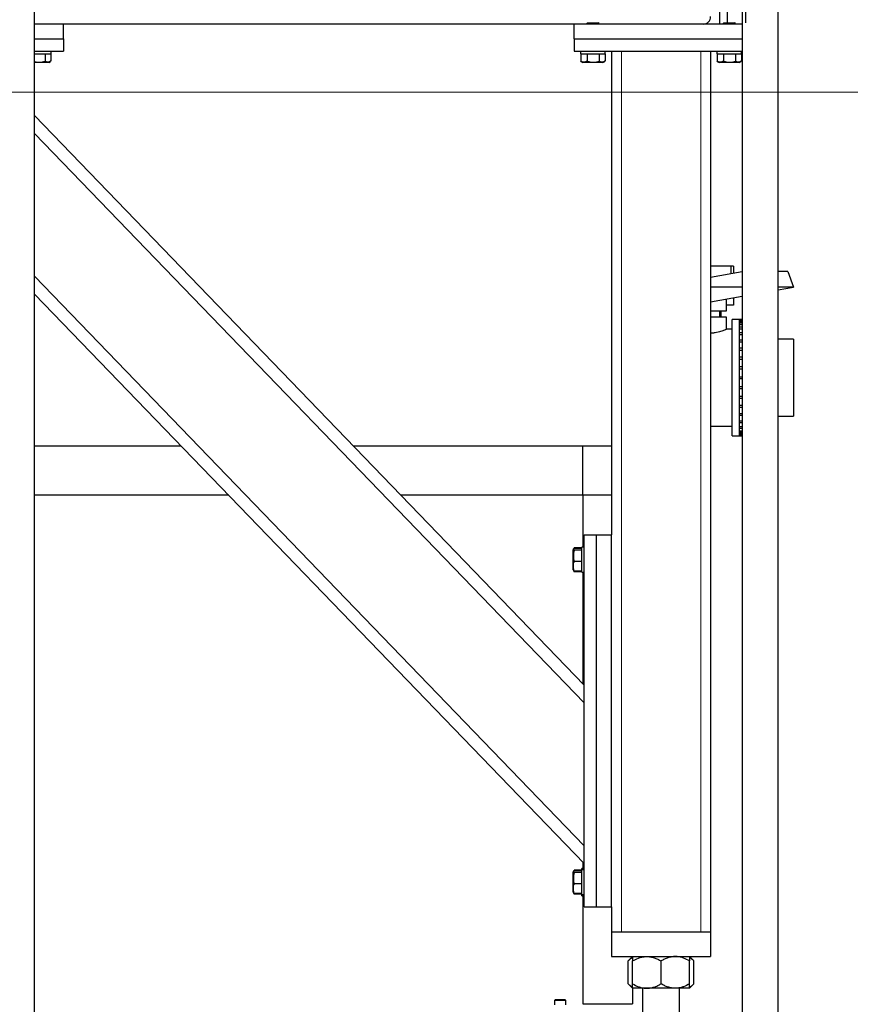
# Model space of a CAD drawing. Header units: millimetres. Extents: x 0 to 841, y 0 to 594.
# Tile 88 of 92: x 754 to 781, y 418 to 450. Entities that reach past the tile are written whole.
import ezdxf

# ---------------------------------------------------------------- set-up
doc = ezdxf.new("R2010")
doc.units = ezdxf.units.MM
doc.layers.add('TRAIT-FORT', color=4, linetype='Continuous', lineweight=25)

msp = doc.modelspace()

# ---------------------------------------------------------------- linework, layer by layer
at = {"lineweight": 18}
for p, q in [((773.83527, 448.72971), (773.83527, 420.32971)), ((776.39527, 448.72971), (776.39527, 420.32971)), ((824.09108, 447.41497), (623.87439, 447.41497)), ((754.89527, 446.08242), (772.63527, 427.71212)), ((754.89527, 441.47584), (772.63527, 423.10554))]:
    msp.add_line(p, q, dxfattribs=at)
at = {"layer": 'TRAIT-FORT', "lineweight": 25}
for p, q in [((777.85068, 449.64696), (777.85068, 452.76696)), ((754.89527, 416.62971), (754.89527, 450.49325)), ((777.73527, 450.49325), (777.73527, 416.62971)), ((778.89527, 416.62971), (778.89527, 450.49325)), ((755.83527, 449.60971), (754.89527, 449.60971)), ((755.83527, 449.12971), (755.83527, 449.60971)), ((772.31527, 449.60971), (755.83527, 449.60971)), ((772.31527, 449.12971), (772.31527, 449.60971)), ((777.73527, 449.60971), (772.31527, 449.60971)), ((772.74327, 449.64971), (772.71527, 449.62171)), ((772.71527, 449.62171), (772.71527, 449.60971)), ((773.11527, 449.62171), (772.71527, 449.62171)), ((772.74327, 449.64971), (773.08727, 449.64971)), ((773.11527, 449.62171), (773.08727, 449.64971)), ((773.11527, 449.60971), (773.11527, 449.62171)), ((777.14327, 449.64971), (777.11527, 449.62171)), ((777.11527, 449.62171), (777.11527, 449.60971)), ((777.51527, 449.62171), (777.11527, 449.62171)), ((777.14327, 449.64971), (777.48727, 449.64971)), ((777.51527, 449.62171), (777.48727, 449.64971)), ((777.51527, 449.60971), (777.51527, 449.62171)), ((754.89527, 449.12971), (755.83527, 449.12971)), ((755.83527, 449.12971), (755.83527, 448.72971)), ((772.31527, 449.12971), (772.31527, 448.72971)), ((772.31527, 449.12971), (777.73527, 449.12971)), ((754.89527, 448.72971), (755.83527, 448.72971)), ((754.89527, 448.64971), (755.43527, 448.64971)), ((755.24147, 448.64971), (755.24147, 448.4099)), ((755.4277, 448.64971), (755.4277, 448.4099)), ((755.43527, 448.64971), (755.43527, 448.72971)), ((772.31527, 448.72971), (777.73527, 448.72971)), ((772.51527, 448.72971), (772.51527, 448.64971)), ((772.51527, 448.64971), (773.31527, 448.64971)), ((772.52284, 448.64971), (772.52284, 448.4099)), ((772.72904, 448.64971), (772.72904, 448.4099)), ((773.12147, 448.64971), (773.12147, 448.4099)), ((773.3077, 448.64971), (773.3077, 448.4099)), ((773.31527, 448.64971), (773.31527, 448.72971)), ((773.51527, 448.72971), (773.51527, 433.12971)), ((776.71527, 448.72971), (776.71527, 420.32971)), ((776.91527, 448.72971), (776.91527, 448.64971)), ((776.91527, 448.64971), (777.71527, 448.64971)), ((776.92284, 448.64971), (776.92284, 448.4099)), ((777.12904, 448.64971), (777.12904, 448.4099)), ((777.52147, 448.64971), (777.52147, 448.4099)), ((777.7077, 448.64971), (777.7077, 448.4099)), ((777.71527, 448.64971), (777.71527, 448.72971)), ((755.35827, 448.36971), (754.89527, 448.36971)), ((755.35827, 448.36971), (755.42149, 448.40621)), ((772.53006, 448.40586), (772.52284, 448.4099)), ((772.52905, 448.40621), (772.59227, 448.36971)), ((773.23827, 448.36971), (772.59227, 448.36971)), ((773.23827, 448.36971), (773.30149, 448.40621)), ((776.93006, 448.40586), (776.92284, 448.4099)), ((776.92905, 448.40621), (776.99227, 448.36971)), ((777.63827, 448.36971), (776.99227, 448.36971)), ((777.63827, 448.36971), (777.70149, 448.40621)), ((754.89527, 446.65825), (772.63527, 428.28794)), ((777.37668, 441.80251), (776.71527, 441.80251)), ((777.37668, 441.54814), (777.37668, 441.80251)), ((777.45668, 441.80251), (777.37668, 441.80251)), ((777.45668, 441.80251), (777.45668, 441.56251)), ((777.73527, 441.61256), (776.71527, 441.42933)), ((779.20943, 441.62251), (778.89527, 441.62251)), ((779.20943, 441.62251), (779.39068, 441.12451)), ((754.89527, 440.90002), (772.63527, 422.52971)), ((777.73527, 441.12451), (776.71527, 441.12451)), ((779.39068, 441.12451), (778.89527, 441.12451)), ((778.89527, 441.0364), (779.39068, 441.12451)), ((776.71527, 440.64867), (777.73527, 440.83009)), ((777.22546, 440.53851), (777.22546, 440.73941)), ((777.45668, 440.53851), (777.22546, 440.53851)), ((777.23048, 440.35851), (777.23048, 440.53851)), ((777.45668, 440.78054), (777.45668, 440.53851)), ((776.71527, 440.35851), (777.23048, 440.35851)), ((777.01268, 440.15851), (777.01268, 440.35851)), ((777.04309, 440.35851), (777.04309, 440.15851)), ((777.23068, 440.15851), (776.71527, 440.15851)), ((777.23068, 439.76251), (777.23068, 440.15851)), ((777.65068, 440.08251), (777.41068, 440.08251)), ((777.41068, 436.32251), (777.41068, 440.08251)), ((777.65068, 436.32251), (777.65068, 440.08251)), ((777.73527, 440.07451), (777.65068, 440.07451)), ((777.73527, 440.04656), (777.65068, 440.04656)), ((777.73527, 440.00873), (777.65068, 440.00873)), ((777.73527, 439.96355), (777.65068, 439.96355)), ((777.65068, 439.92034), (777.73527, 439.92034)), ((777.41068, 439.76251), (777.23068, 439.76251)), ((777.73527, 439.828), (777.65068, 439.828)), ((777.65068, 439.77976), (777.73527, 439.77976)), ((777.73527, 439.64404), (777.65068, 439.64404)), ((777.65068, 439.59125), (777.73527, 439.59125)), ((777.73527, 439.41724), (777.65068, 439.41724)), ((777.65068, 439.36055), (777.73527, 439.36055)), ((779.39068, 439.44251), (778.89527, 439.44251)), ((779.39068, 439.44251), (779.39068, 436.96251)), ((777.73527, 439.15451), (777.65068, 439.15451)), ((777.65068, 439.09466), (777.73527, 439.09466)), ((777.73527, 438.86383), (777.65068, 438.86383)), ((777.65068, 438.80167), (777.73527, 438.80167)), ((777.73527, 438.55403), (777.65068, 438.55403)), ((777.65068, 438.49047), (777.73527, 438.49047)), ((777.65068, 438.23451), (777.73527, 438.23451)), ((777.65068, 438.17051), (777.73527, 438.17051)), ((777.65068, 437.91456), (777.73527, 437.91456)), ((777.65068, 437.851), (777.73527, 437.851)), ((777.65068, 437.60336), (777.73527, 437.60336)), ((777.65068, 437.5412), (777.73527, 437.5412)), ((777.65068, 437.31036), (777.73527, 437.31036)), ((777.65068, 437.25051), (777.73527, 437.25051)), ((777.65068, 437.04448), (777.73527, 437.04448)), ((777.65068, 436.98778), (777.73527, 436.98778)), ((777.65068, 436.81377), (777.73527, 436.81377)), ((777.65068, 436.76099), (777.73527, 436.76099)), ((778.89527, 436.96251), (779.39068, 436.96251)), ((776.71527, 436.64251), (777.41068, 436.64251)), ((777.65068, 436.62527), (777.73527, 436.62527)), ((777.65068, 436.57703), (777.73527, 436.57703)), ((777.65068, 436.48468), (777.73527, 436.48468)), ((777.65068, 436.44148), (777.73527, 436.44148)), ((777.41068, 436.32251), (777.65068, 436.32251)), ((777.65068, 436.3963), (777.73527, 436.3963)), ((777.65068, 436.35847), (777.73527, 436.35847)), ((777.65068, 436.33051), (777.73527, 436.33051)), ((754.89527, 436.00696), (759.62045, 436.00696)), ((765.1811, 436.00696), (773.51527, 436.00696)), ((765.1811, 436.00696), (772.59068, 436.00696)), ((772.59068, 436.00696), (773.51527, 436.00696)), ((772.59068, 434.40696), (772.59068, 436.00696)), ((761.16555, 434.40696), (754.89527, 434.40696)), ((772.59068, 434.40696), (766.7262, 434.40696)), ((773.51527, 434.40696), (772.59068, 434.40696)), ((772.59068, 434.40696), (772.59068, 432.72971)), ((772.63527, 421.12971), (772.63527, 433.12971)), ((772.63527, 433.12971), (773.03527, 433.12971)), ((773.03527, 421.12971), (773.03527, 433.12971)), ((773.03527, 433.12971), (773.51527, 433.12971)), ((773.51527, 421.12971), (773.51527, 433.12971)), ((772.28784, 432.67449), (772.27527, 432.65271)), ((772.27527, 432.00671), (772.27527, 432.65271)), ((772.29977, 432.69515), (772.28784, 432.67449)), ((772.30063, 432.69465), (772.31545, 432.7178)), ((772.31545, 432.7178), (772.3071, 432.69026)), ((772.55527, 432.7178), (772.31545, 432.7178)), ((772.55527, 432.69577), (772.31545, 432.69577)), ((772.55527, 432.63564), (772.31545, 432.63564)), ((772.63527, 432.72971), (772.55527, 432.72971)), ((772.55527, 431.92971), (772.55527, 432.72971)), ((772.27527, 432.00671), (772.28784, 431.98494)), ((772.28784, 431.98494), (772.29977, 431.96428)), ((772.55527, 432.26958), (772.31545, 432.26958)), ((772.55527, 431.96366), (772.31545, 431.96366)), ((772.55527, 431.94163), (772.31545, 431.94163)), ((772.55527, 431.92971), (772.63527, 431.92971)), ((772.59068, 431.92971), (772.59068, 428.33411)), ((772.59068, 422.57589), (772.59068, 422.36971)), ((772.28784, 422.27449), (772.27527, 422.25271)), ((772.27527, 421.60671), (772.27527, 422.25271)), ((772.29977, 422.29515), (772.28784, 422.27449)), ((772.30063, 422.29465), (772.31545, 422.3178)), ((772.31545, 422.3178), (772.3071, 422.29026)), ((772.55527, 422.3178), (772.31545, 422.3178)), ((772.55527, 422.29577), (772.31545, 422.29577)), ((772.55527, 422.23564), (772.31545, 422.23564)), ((772.63527, 422.36971), (772.55527, 422.36971)), ((772.55527, 422.32971), (772.55527, 422.36971)), ((772.63527, 422.32971), (772.55527, 422.32971)), ((772.55527, 421.52971), (772.55527, 422.32971)), ((772.55527, 421.86958), (772.31545, 421.86958)), ((772.27527, 421.60671), (772.28784, 421.58494)), ((772.28784, 421.58494), (772.29977, 421.56428)), ((772.55527, 421.56366), (772.31545, 421.56366)), ((772.55527, 421.54163), (772.31545, 421.54163)), ((772.55527, 421.52971), (772.63527, 421.52971)), ((772.55527, 421.48971), (772.55527, 421.52971)), ((772.55527, 421.48971), (772.63527, 421.48971)), ((772.59068, 421.48971), (772.59068, 418.00696)), ((772.63527, 421.12971), (773.03527, 421.12971)), ((773.03527, 421.12971), (773.51527, 421.12971)), ((773.51527, 421.12971), (773.51527, 420.32971)), ((773.51527, 420.32971), (773.51527, 419.52971)), ((773.51527, 420.32971), (776.71527, 420.32971)), ((773.83527, 420.32971), (776.39527, 420.32971)), ((776.71527, 420.32971), (776.71527, 419.52971)), ((773.51527, 419.52971), (776.71527, 419.52971)), ((774.19527, 419.52971), (774.05295, 419.38739)), ((774.05295, 418.64804), (774.05295, 419.38739)), ((774.19527, 418.64804), (774.19527, 419.38739)), ((775.11527, 418.64804), (775.11527, 419.38739)), ((776.1776, 419.38739), (776.03527, 419.52971)), ((776.03527, 418.64804), (776.03527, 419.38739)), ((776.1776, 418.64804), (776.1776, 419.38739)), ((774.05295, 418.64804), (774.19527, 418.50571)), ((776.03527, 418.50571), (776.1776, 418.64804)), ((774.19068, 418.50043), (774.19068, 418.00696)), ((774.65527, 418.50571), (774.19527, 418.50571)), ((774.51527, 418.50571), (774.51527, 417.71771)), ((775.57527, 418.50571), (774.65527, 418.50571)), ((776.03527, 418.50571), (775.57527, 418.50571)), ((775.71527, 417.71771), (775.71527, 418.50571)), ((771.70108, 418.12971), (771.68108, 418.10971)), ((771.68108, 418.10971), (771.68108, 417.96971)), ((772.04108, 418.10971), (771.68108, 418.10971)), ((772.02108, 418.12971), (771.70108, 418.12971)), ((772.04108, 418.10971), (772.02108, 418.12971)), ((772.04108, 417.96971), (772.04108, 418.10971)), ((772.59068, 418.00696), (774.19068, 418.00696))]:
    msp.add_line(p, q, dxfattribs=at)
msp.add_arc((776.47527, 449.84971), 0.24, 270, 0, dxfattribs=at)
for points, knots in [([(777.01068, 449.60971), (777.01068, 449.6175), (777.01068, 449.6574), (777.01068, 449.74596), (777.01068, 449.87503), (777.01068, 450.01952), (777.01068, 450.17528), (777.01068, 450.34067), (777.01068, 450.52985), (777.01068, 450.74265), (777.01068, 450.97532), (777.01068, 451.20695), (777.01068, 451.43859), (777.01068, 451.67126), (777.01068, 451.88405), (777.01068, 452.07324), (777.01068, 452.23861), (777.01068, 452.39446), (777.01068, 452.53866), (777.01068, 452.66881), (777.01068, 452.78249), (777.01068, 452.87911), (777.01068, 452.96533), (777.01068, 453.03365), (777.01068, 453.07879), (777.01068, 453.08427), (777.01068, 453.08696)], [0, 0, 0, 0, 0.00966315, 0.04954201, 0.0894253, 0.12930416, 0.16918745, 0.20823545, 0.24728778, 0.29723666, 0.34582313, 0.3929502, 0.44007338, 0.4886599, 0.53861262, 0.57766061, 0.61671294, 0.65659181, 0.69647509, 0.73635396, 0.77623725, 0.81528524, 0.85433757, 0.90428646, 0.9528739, 1, 1, 1, 1]), ([(777.25068, 453.08696), (777.25068, 453.08426), (777.25068, 453.07879), (777.25068, 453.03366), (777.25068, 452.96533), (777.25068, 452.87912), (777.25068, 452.7825), (777.25068, 452.66881), (777.25068, 452.53867), (777.25068, 452.39446), (777.25068, 452.23862), (777.25068, 452.07325), (777.25068, 451.88407), (777.25068, 451.67127), (777.25068, 451.4386), (777.25068, 451.20697), (777.25068, 450.97533), (777.25068, 450.74266), (777.25068, 450.52987), (777.25068, 450.34067), (777.25068, 450.17533), (777.25068, 450.01939), (777.25068, 449.87554), (777.25068, 449.75034), (777.25068, 449.68149), (777.25068, 449.64971)], [0, 0, 0, 0, 0.04785884, 0.09720185, 0.14793337, 0.18759014, 0.22725131, 0.26775191, 0.308257, 0.34875759, 0.38926268, 0.42891946, 0.46858063, 0.51930825, 0.5686522, 0.616514, 0.66437186, 0.71371586, 0.76444738, 0.80410415, 0.84376532, 0.88426592, 0.92477101, 0.96527161, 1, 1, 1, 1]), ([(754.89527, 448.39951), (754.91404, 448.39485), (754.96767, 448.38153), (755.05403, 448.37714), (755.1515, 448.38637), (755.2113, 448.40201), (755.24147, 448.4099)], [0, 0, 0, 0, 0.16525056, 0.4721176, 0.73364018, 1, 1, 1, 1]), ([(755.42054, 448.40703), (755.39921, 448.39619), (755.36239, 448.37747), (755.30798, 448.37958), (755.26974, 448.39347), (755.24775, 448.40625), (755.24147, 448.4099)], [0, 0, 0, 0, 0.36087292, 0.62308941, 0.8923915, 1, 1, 1, 1]), ([(772.72904, 448.4099), (772.71114, 448.40112), (772.67496, 448.38339), (772.62136, 448.37691), (772.57011, 448.38643), (772.5387, 448.40202), (772.52284, 448.4099)], [0, 0, 0, 0, 0.26460494, 0.53494775, 0.76534313, 1, 1, 1, 1]), ([(772.72904, 448.4099), (772.7631, 448.40112), (772.83196, 448.38339), (772.93398, 448.37691), (773.03151, 448.38643), (773.0913, 448.40202), (773.12147, 448.4099)], [0, 0, 0, 0, 0.26460494, 0.53494775, 0.76534313, 1, 1, 1, 1]), ([(773.30054, 448.40703), (773.27921, 448.39619), (773.24239, 448.37747), (773.18798, 448.37958), (773.14974, 448.39347), (773.12775, 448.40625), (773.12147, 448.4099)], [0, 0, 0, 0, 0.36087292, 0.62308941, 0.8923915, 1, 1, 1, 1]), ([(777.12904, 448.4099), (777.11114, 448.40112), (777.07496, 448.38339), (777.02136, 448.37691), (776.97011, 448.38643), (776.9387, 448.40202), (776.92284, 448.4099)], [0, 0, 0, 0, 0.26460494, 0.53494775, 0.76534313, 1, 1, 1, 1]), ([(777.12904, 448.4099), (777.1631, 448.40112), (777.23196, 448.38339), (777.33398, 448.37691), (777.43151, 448.38643), (777.4913, 448.40202), (777.52147, 448.4099)], [0, 0, 0, 0, 0.26460494, 0.53494775, 0.76534313, 1, 1, 1, 1]), ([(777.70054, 448.40703), (777.67921, 448.39619), (777.64239, 448.37747), (777.58798, 448.37958), (777.54974, 448.39347), (777.52775, 448.40625), (777.52147, 448.4099)], [0, 0, 0, 0, 0.36087292, 0.62308941, 0.8923915, 1, 1, 1, 1]), ([(777.23068, 439.76251), (777.22912, 439.76187), (777.22595, 439.76056), (777.20054, 439.7503), (777.16071, 439.73494), (777.10624, 439.71534), (777.03732, 439.69311), (776.9549, 439.67006), (776.85911, 439.64976), (776.7781, 439.63515), (776.7277, 439.63282), (776.71527, 439.63224)], [0, 0, 0, 0, 0.11416671, 0.23180417, 0.34593041, 0.46310689, 0.58236971, 0.70478153, 0.82936714, 0.95790218, 1, 1, 1, 1]), ([(772.31545, 432.63564), (772.30668, 432.64085), (772.28895, 432.65141), (772.28246, 432.66704), (772.29199, 432.68198), (772.30758, 432.69114), (772.31545, 432.69577)], [0, 0, 0, 0, 0.26460494, 0.53494775, 0.76534313, 1, 1, 1, 1]), ([(772.31545, 432.63564), (772.30668, 432.60386), (772.28895, 432.53963), (772.28246, 432.44447), (772.29199, 432.35349), (772.30758, 432.29772), (772.31545, 432.26958)], [0, 0, 0, 0, 0.26460494, 0.53494775, 0.76534313, 1, 1, 1, 1]), ([(772.31545, 431.96366), (772.30331, 432.00258), (772.28321, 432.06695), (772.28508, 432.16032), (772.29903, 432.22314), (772.31181, 432.25927), (772.31545, 432.26958)], [0, 0, 0, 0, 0.38554949, 0.63764185, 0.89654625, 1, 1, 1, 1]), ([(772.28908, 431.98566), (772.29041, 431.98296), (772.29408, 431.9755), (772.30712, 431.96827), (772.31545, 431.96366)], [0, 0, 0, 0, 0.36120506, 1, 1, 1, 1]), ([(772.29292, 431.97971), (772.29333, 431.97804), (772.29656, 431.96509), (772.30666, 431.95255), (772.31545, 431.94163)], [0, 0, 0, 0, 0.12920222, 1, 1, 1, 1]), ([(772.31545, 422.23564), (772.30668, 422.24085), (772.28895, 422.25141), (772.28246, 422.26704), (772.29199, 422.28198), (772.30758, 422.29114), (772.31545, 422.29577)], [0, 0, 0, 0, 0.26460494, 0.53494775, 0.76534313, 1, 1, 1, 1]), ([(772.31545, 422.23564), (772.30668, 422.20386), (772.28895, 422.13963), (772.28246, 422.04447), (772.29199, 421.95349), (772.30758, 421.89772), (772.31545, 421.86958)], [0, 0, 0, 0, 0.26460494, 0.53494775, 0.76534313, 1, 1, 1, 1]), ([(772.31545, 421.56366), (772.30331, 421.60258), (772.28321, 421.66695), (772.28508, 421.76032), (772.29903, 421.82314), (772.31181, 421.85927), (772.31545, 421.86958)], [0, 0, 0, 0, 0.38554949, 0.63764185, 0.89654625, 1, 1, 1, 1]), ([(772.28908, 421.58566), (772.29041, 421.58296), (772.29408, 421.5755), (772.30712, 421.56827), (772.31545, 421.56366)], [0, 0, 0, 0, 0.36120506, 1, 1, 1, 1]), ([(772.29292, 421.57971), (772.29333, 421.57804), (772.29656, 421.56509), (772.30666, 421.55255), (772.31545, 421.54163)], [0, 0, 0, 0, 0.129202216, 1, 1, 1, 1]), ([(774.19527, 419.49566), (774.19033, 419.49359), (774.16306, 419.48219), (774.11525, 419.44567), (774.07378, 419.40688), (774.05295, 419.38739)], [0, 0, 0, 0, 0.09923358, 0.54755382, 1, 1, 1, 1]), ([(774.19527, 419.38739), (774.25828, 419.42087), (774.35394, 419.47171), (774.49065, 419.51246), (774.5809, 419.52786), (774.636, 419.52923), (774.65527, 419.52971)], [0, 0, 0, 0, 0.43205072, 0.65592711, 0.87965188, 1, 1, 1, 1]), ([(774.19527, 419.52971), (774.19527, 419.52962), (774.19527, 419.52891), (774.19527, 419.50856), (774.19527, 419.45335), (774.19527, 419.40586), (774.19527, 419.38739)], [0, 0, 0, 0, 0.050399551, 0.402613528, 0.76758847, 1, 1, 1, 1]), ([(774.65527, 419.52971), (774.69527, 419.52768), (774.77611, 419.52358), (774.89377, 419.49186), (775.00753, 419.44657), (775.07925, 419.40718), (775.11527, 419.38739)], [0, 0, 0, 0, 0.24957791, 0.50436411, 0.75104693, 1, 1, 1, 1]), ([(775.57527, 419.52971), (775.53527, 419.52768), (775.45444, 419.52358), (775.33678, 419.49186), (775.22301, 419.44657), (775.1513, 419.40718), (775.11527, 419.38739)], [0, 0, 0, 0, 0.24957791, 0.50436411, 0.75104693, 1, 1, 1, 1]), ([(776.03527, 419.38739), (775.97226, 419.42087), (775.87661, 419.47171), (775.73989, 419.51246), (775.64964, 419.52786), (775.59454, 419.52923), (775.57527, 419.52971)], [0, 0, 0, 0, 0.432050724, 0.655927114, 0.879651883, 1, 1, 1, 1]), ([(776.03527, 419.52971), (776.03527, 419.52962), (776.03527, 419.52891), (776.03527, 419.50856), (776.03527, 419.45335), (776.03527, 419.40586), (776.03527, 419.38739)], [0, 0, 0, 0, 0.05039955, 0.40261353, 0.76758847, 1, 1, 1, 1]), ([(776.1776, 419.38739), (776.14138, 419.42199), (776.09528, 419.46602), (776.04586, 419.49027), (776.03527, 419.49547)], [0, 0, 0, 0, 0.78571456, 1, 1, 1, 1]), ([(774.19527, 418.53977), (774.19033, 418.54184), (774.16306, 418.55323), (774.11525, 418.58975), (774.07378, 418.62855), (774.05295, 418.64804)], [0, 0, 0, 0, 0.09923358, 0.54755382, 1, 1, 1, 1]), ([(774.19527, 418.64804), (774.25828, 418.61455), (774.35394, 418.56372), (774.49065, 418.52296), (774.5809, 418.50757), (774.636, 418.50619), (774.65527, 418.50571)], [0, 0, 0, 0, 0.43205072, 0.65592711, 0.87965188, 1, 1, 1, 1]), ([(774.19527, 418.50571), (774.19527, 418.5058), (774.19527, 418.50652), (774.19527, 418.52687), (774.19527, 418.58208), (774.19527, 418.62956), (774.19527, 418.64804)], [0, 0, 0, 0, 0.05039955, 0.40261353, 0.76758847, 1, 1, 1, 1]), ([(774.65527, 418.50571), (774.69527, 418.50774), (774.77611, 418.51184), (774.89377, 418.54356), (775.00753, 418.58885), (775.07925, 418.62825), (775.11527, 418.64804)], [0, 0, 0, 0, 0.249577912, 0.504364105, 0.751046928, 1, 1, 1, 1]), ([(775.57527, 418.50571), (775.53527, 418.50774), (775.45444, 418.51184), (775.33678, 418.54356), (775.22301, 418.58885), (775.1513, 418.62825), (775.11527, 418.64804)], [0, 0, 0, 0, 0.24957791, 0.50436411, 0.75104693, 1, 1, 1, 1]), ([(776.03527, 418.64804), (775.97226, 418.61455), (775.87661, 418.56372), (775.73989, 418.52296), (775.64964, 418.50757), (775.59454, 418.50619), (775.57527, 418.50571)], [0, 0, 0, 0, 0.43205072, 0.65592711, 0.87965188, 1, 1, 1, 1]), ([(776.1776, 418.64804), (776.14138, 418.61344), (776.09528, 418.56941), (776.04586, 418.54515), (776.03527, 418.53996)], [0, 0, 0, 0, 0.78571456, 1, 1, 1, 1]), ([(776.03527, 418.50571), (776.03527, 418.5058), (776.03527, 418.50652), (776.03527, 418.52687), (776.03527, 418.58208), (776.03527, 418.62956), (776.03527, 418.64804)], [0, 0, 0, 0, 0.05039955, 0.40261353, 0.76758847, 1, 1, 1, 1])]:
    msp.add_open_spline(points, degree=3, knots=knots, dxfattribs=at)

doc.saveas('drawing.dxf')
